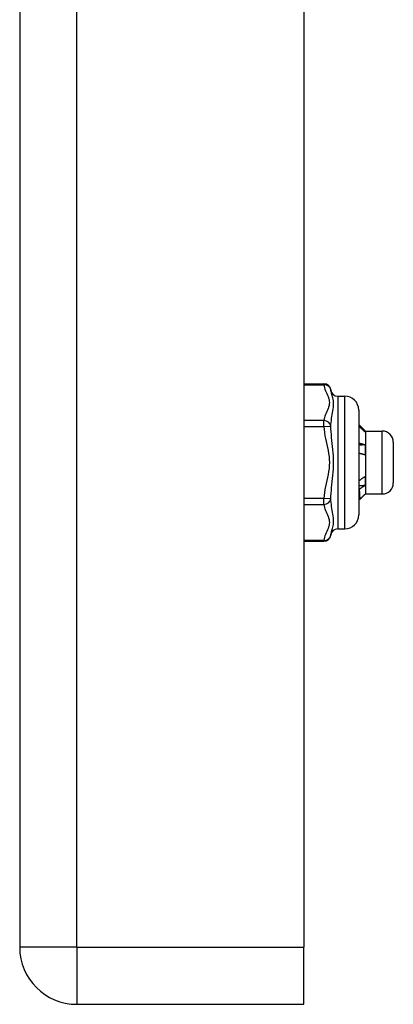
# Model space of a CAD drawing. Header units: inches. Extents: x 4 to 149, y 7 to 82.
# Tile 160 of 188: x 68.26 to 69.32, y 12.77 to 15.55. Entities that reach past the tile are written whole.
import ezdxf

# ---------------------------------------------------------------- set-up
doc = ezdxf.new("R2010")
doc.units = ezdxf.units.IN
doc.header["$MEASUREMENT"] = 0
doc.layers.add('Visible Edges(ANSI)', color=7, linetype='Continuous', lineweight=25)
doc.layers.add('Visible Tangent Edges(ANSI)', color=7, linetype='Continuous', lineweight=25)

msp = doc.modelspace()

# ---------------------------------------------------------------- linework, layer by layer
at = {"layer": 'Visible Edges(ANSI)'}
for p, q in [((68.2648, 54.4124), (68.2648, 12.9314)), ((69.0648, 54.4124), (69.0648, 12.9314)), ((69.0648, 14.5194), (69.1216, 14.5194)), ((69.1607, 14.4844), (69.1804, 14.4844)), ((69.2198, 14.4451), (69.2198, 14.1498)), ((69.237, 14.3872), (69.2335, 14.3872)), ((69.2384, 14.386), (69.2379, 14.3865)), ((69.2384, 14.386), (69.2384, 14.3855)), ((69.2384, 14.386), (69.2856, 14.386)), ((69.2384, 14.3855), (69.2384, 14.3335)), ((69.3171, 14.3545), (69.3171, 14.2403)), ((69.2384, 14.3335), (69.2384, 14.2454)), ((69.2198, 14.2461), (69.2202, 14.2459)), ((69.2384, 14.2454), (69.2384, 14.2088)), ((69.2384, 14.2088), (69.2379, 14.2083)), ((69.2384, 14.2088), (69.2856, 14.2088)), ((69.2234, 14.1941), (69.2198, 14.1977)), ((69.1607, 14.1104), (69.1804, 14.1104)), ((69.0648, 14.0754), (69.1216, 14.0754)), ((69.0648, 12.7704), (69.0648, 12.9314)), ((68.4258, 12.7704), (69.0648, 12.7704))]:
    msp.add_line(p, q, dxfattribs=at)
at = {"layer": 'Visible Edges(ANSI)', "flags": 128}
for points in [[(69.2198, 14.4045), (69.2205, 14.4038), (69.2212, 14.4031), (69.2219, 14.4024), (69.2227, 14.4017), (69.2234, 14.4009), (69.2241, 14.4002), (69.2248, 14.3995), (69.2255, 14.3988), (69.2262, 14.3981), (69.227, 14.3973), (69.2277, 14.3966), (69.2284, 14.3959), (69.2291, 14.3952), (69.2298, 14.3944), (69.2305, 14.3937), (69.2312, 14.393), (69.232, 14.3923), (69.2327, 14.3915), (69.2334, 14.3908), (69.2341, 14.3901), (69.2348, 14.3894), (69.2355, 14.3886), (69.2362, 14.3879), (69.237, 14.3872)], [(69.237, 14.3838), (69.2362, 14.3845), (69.2355, 14.3852), (69.2348, 14.3859), (69.2341, 14.3866), (69.2334, 14.3873), (69.2327, 14.388), (69.232, 14.3887), (69.2312, 14.3894), (69.2305, 14.3901), (69.2298, 14.3908), (69.2291, 14.3915), (69.2284, 14.3922), (69.2277, 14.3929), (69.227, 14.3936), (69.2262, 14.3943), (69.2255, 14.395), (69.2248, 14.3956), (69.2241, 14.3963), (69.2234, 14.397), (69.2227, 14.3977), (69.2219, 14.3984), (69.2212, 14.3991), (69.2205, 14.3998), (69.2198, 14.4005)], [(69.237, 14.3872), (69.2371, 14.3871), (69.2372, 14.387), (69.2373, 14.387), (69.2374, 14.3869), (69.2375, 14.3868), (69.2376, 14.3868), (69.2377, 14.3867), (69.2377, 14.3866), (69.2378, 14.3865), (69.2379, 14.3865), (69.2379, 14.3864), (69.238, 14.3863), (69.2381, 14.3863), (69.2381, 14.3862), (69.2382, 14.3861), (69.2382, 14.3861), (69.2382, 14.386), (69.2383, 14.3859), (69.2383, 14.3859), (69.2383, 14.3858), (69.2383, 14.3857), (69.2383, 14.3857), (69.2384, 14.3856), (69.2384, 14.3855)], [(69.2384, 14.3855), (69.2384, 14.3855), (69.2383, 14.3854), (69.2383, 14.3853), (69.2383, 14.3852), (69.2383, 14.3852), (69.2383, 14.3851), (69.2382, 14.385), (69.2382, 14.385), (69.2382, 14.3849), (69.2381, 14.3848), (69.2381, 14.3848), (69.238, 14.3847), (69.2379, 14.3846), (69.2379, 14.3845), (69.2378, 14.3845), (69.2377, 14.3844), (69.2376, 14.3843), (69.2376, 14.3843), (69.2375, 14.3842), (69.2374, 14.3841), (69.2373, 14.384), (69.2372, 14.384), (69.2371, 14.3839), (69.237, 14.3838)], [(69.2198, 14.3527), (69.2205, 14.3525), (69.2212, 14.3523), (69.2219, 14.3521), (69.2227, 14.3519), (69.2234, 14.3517), (69.2241, 14.3515), (69.2248, 14.3513), (69.2255, 14.3511), (69.2262, 14.3509), (69.227, 14.3507), (69.2277, 14.3505), (69.2284, 14.3503), (69.2291, 14.3501), (69.2298, 14.3499), (69.2305, 14.3497), (69.2312, 14.3494), (69.232, 14.3492), (69.2327, 14.349), (69.2334, 14.3488), (69.2341, 14.3486), (69.2348, 14.3484), (69.2355, 14.3481), (69.2362, 14.3479), (69.237, 14.3477)], [(69.237, 14.3477), (69.2362, 14.3476), (69.2355, 14.3476), (69.2348, 14.3475), (69.2341, 14.3474), (69.2334, 14.3473), (69.2327, 14.3473), (69.232, 14.3472), (69.2312, 14.3471), (69.2305, 14.3471), (69.2298, 14.347), (69.2291, 14.3469), (69.2284, 14.3468), (69.2277, 14.3468), (69.227, 14.3467), (69.2262, 14.3466), (69.2255, 14.3466), (69.2248, 14.3465), (69.2241, 14.3464), (69.2234, 14.3463), (69.2227, 14.3463), (69.2219, 14.3462), (69.2212, 14.3461), (69.2205, 14.3461), (69.2198, 14.346)], [(69.237, 14.3477), (69.2371, 14.3471), (69.2372, 14.3465), (69.2373, 14.3459), (69.2374, 14.3453), (69.2375, 14.3447), (69.2376, 14.3442), (69.2377, 14.3436), (69.2377, 14.343), (69.2378, 14.3424), (69.2379, 14.3418), (69.2379, 14.3412), (69.238, 14.3406), (69.2381, 14.34), (69.2381, 14.3394), (69.2382, 14.3388), (69.2382, 14.3382), (69.2382, 14.3376), (69.2383, 14.337), (69.2383, 14.3364), (69.2383, 14.3358), (69.2383, 14.3352), (69.2383, 14.3347), (69.2384, 14.3341), (69.2384, 14.3335)], [(69.237, 14.3189), (69.2362, 14.3191), (69.2355, 14.3193), (69.2348, 14.3195), (69.2341, 14.3197), (69.2334, 14.3199), (69.2327, 14.3201), (69.232, 14.3204), (69.2312, 14.3206), (69.2305, 14.3208), (69.2298, 14.3209), (69.2291, 14.3211), (69.2284, 14.3213), (69.2277, 14.3215), (69.227, 14.3217), (69.2262, 14.3219), (69.2255, 14.3221), (69.2248, 14.3223), (69.2241, 14.3225), (69.2234, 14.3227), (69.2227, 14.3229), (69.2219, 14.323), (69.2212, 14.3232), (69.2205, 14.3234), (69.2198, 14.3236)], [(69.2384, 14.3335), (69.2384, 14.3328), (69.2383, 14.3322), (69.2383, 14.3316), (69.2383, 14.331), (69.2383, 14.3304), (69.2383, 14.3298), (69.2382, 14.3292), (69.2382, 14.3286), (69.2382, 14.328), (69.2381, 14.3274), (69.2381, 14.3268), (69.238, 14.3262), (69.2379, 14.3256), (69.2379, 14.3249), (69.2378, 14.3243), (69.2377, 14.3237), (69.2376, 14.3231), (69.2376, 14.3225), (69.2375, 14.3219), (69.2374, 14.3213), (69.2373, 14.3207), (69.2372, 14.3201), (69.2371, 14.3195), (69.237, 14.3189)], [(69.2198, 14.2594), (69.2198, 14.2588), (69.2198, 14.2583), (69.2199, 14.2577), (69.2199, 14.2571), (69.2199, 14.2565), (69.2199, 14.2559), (69.2199, 14.2554), (69.22, 14.2548), (69.22, 14.2542), (69.22, 14.2537), (69.22, 14.2531), (69.22, 14.2525), (69.22, 14.252), (69.2201, 14.2514), (69.2201, 14.2508), (69.2201, 14.2503), (69.2201, 14.2497), (69.2201, 14.2492), (69.2202, 14.2486), (69.2202, 14.2481), (69.2202, 14.2475), (69.2202, 14.247), (69.2202, 14.2464), (69.2202, 14.2459)], [(69.2202, 14.2459), (69.2209, 14.2464), (69.2216, 14.2469), (69.2223, 14.2474), (69.223, 14.2479), (69.2237, 14.2484), (69.2244, 14.2489), (69.2251, 14.2495), (69.2258, 14.25), (69.2265, 14.2505), (69.2272, 14.251), (69.2279, 14.2515), (69.2286, 14.252), (69.2293, 14.2525), (69.23, 14.253), (69.2307, 14.2535), (69.2314, 14.254), (69.2321, 14.2545), (69.2328, 14.255), (69.2335, 14.2555), (69.2342, 14.256), (69.2349, 14.2565), (69.2356, 14.257), (69.2363, 14.2575), (69.237, 14.2579)], [(69.237, 14.2579), (69.2371, 14.2574), (69.2372, 14.2569), (69.2373, 14.2564), (69.2374, 14.2559), (69.2375, 14.2553), (69.2376, 14.2548), (69.2377, 14.2543), (69.2377, 14.2538), (69.2378, 14.2533), (69.2379, 14.2527), (69.2379, 14.2522), (69.238, 14.2517), (69.2381, 14.2512), (69.2381, 14.2506), (69.2382, 14.2501), (69.2382, 14.2496), (69.2382, 14.2491), (69.2383, 14.2485), (69.2383, 14.248), (69.2383, 14.2475), (69.2383, 14.2469), (69.2383, 14.2464), (69.2384, 14.2459), (69.2384, 14.2454)], [(69.2384, 14.2454), (69.2384, 14.2448), (69.2383, 14.2443), (69.2383, 14.2437), (69.2383, 14.2432), (69.2383, 14.2427), (69.2383, 14.2421), (69.2382, 14.2416), (69.2382, 14.241), (69.2382, 14.2405), (69.2381, 14.24), (69.2381, 14.2394), (69.238, 14.2389), (69.2379, 14.2384), (69.2379, 14.2378), (69.2378, 14.2373), (69.2377, 14.2368), (69.2376, 14.2362), (69.2376, 14.2357), (69.2375, 14.2352), (69.2374, 14.2346), (69.2373, 14.2341), (69.2372, 14.2336), (69.2371, 14.233), (69.237, 14.2325)], [(69.237, 14.2325), (69.2362, 14.2324), (69.2355, 14.2324), (69.2348, 14.2323), (69.2341, 14.2323), (69.2334, 14.2322), (69.2327, 14.2321), (69.232, 14.2321), (69.2312, 14.232), (69.2305, 14.232), (69.2298, 14.2319), (69.2291, 14.2319), (69.2284, 14.2318), (69.2277, 14.2317), (69.227, 14.2317), (69.2262, 14.2316), (69.2255, 14.2316), (69.2248, 14.2315), (69.2241, 14.2314), (69.2234, 14.2314), (69.2227, 14.2313), (69.2219, 14.2313), (69.2212, 14.2312), (69.2205, 14.2312), (69.2198, 14.2311)], [(69.2212, 14.2215), (69.2211, 14.2215), (69.2211, 14.2216), (69.221, 14.2216), (69.2209, 14.2216), (69.2209, 14.2217), (69.2208, 14.2217), (69.2208, 14.2217), (69.2207, 14.2218), (69.2207, 14.2218), (69.2206, 14.2218), (69.2205, 14.2218), (69.2205, 14.2219), (69.2204, 14.2219), (69.2204, 14.2219), (69.2203, 14.222), (69.2203, 14.222), (69.2202, 14.222), (69.2201, 14.2221), (69.2201, 14.2221), (69.22, 14.2221), (69.22, 14.2221), (69.2199, 14.2222), (69.2199, 14.2222), (69.2198, 14.2222)], [(69.237, 14.2325), (69.2363, 14.2321), (69.2356, 14.2316), (69.235, 14.2312), (69.2343, 14.2307), (69.2337, 14.2303), (69.233, 14.2298), (69.2324, 14.2293), (69.2317, 14.2289), (69.231, 14.2284), (69.2304, 14.228), (69.2297, 14.2275), (69.2291, 14.2271), (69.2284, 14.2266), (69.2278, 14.2261), (69.2271, 14.2257), (69.2264, 14.2252), (69.2258, 14.2248), (69.2251, 14.2243), (69.2245, 14.2238), (69.2238, 14.2234), (69.2231, 14.2229), (69.2225, 14.2224), (69.2218, 14.222), (69.2212, 14.2215)], [(69.2212, 14.2215), (69.2213, 14.2194), (69.2214, 14.2173), (69.2215, 14.2153), (69.2216, 14.2134), (69.2217, 14.2116), (69.2218, 14.2098), (69.2218, 14.2081), (69.2219, 14.2066), (69.222, 14.2051), (69.2221, 14.2037), (69.2222, 14.2024), (69.2223, 14.2011), (69.2224, 14.2), (69.2225, 14.199), (69.2226, 14.198), (69.2227, 14.1972), (69.2228, 14.1964), (69.2229, 14.1958), (69.223, 14.1953), (69.2231, 14.1948), (69.2232, 14.1945), (69.2233, 14.1942), (69.2234, 14.1941), (69.2235, 14.194)], [(69.2235, 14.194), (69.2241, 14.1946), (69.2246, 14.1952), (69.2252, 14.1957), (69.2257, 14.1963), (69.2263, 14.1969), (69.2269, 14.1974), (69.2274, 14.198), (69.228, 14.1986), (69.2286, 14.1991), (69.2291, 14.1997), (69.2297, 14.2003), (69.2302, 14.2008), (69.2308, 14.2014), (69.2314, 14.202), (69.2319, 14.2025), (69.2325, 14.2031), (69.233, 14.2037), (69.2336, 14.2042), (69.2342, 14.2048), (69.2347, 14.2054), (69.2353, 14.206), (69.2358, 14.2065), (69.2364, 14.2071), (69.237, 14.2077)], [(69.237, 14.2077), (69.237, 14.2077), (69.2371, 14.2077), (69.2371, 14.2078), (69.2371, 14.2078), (69.2372, 14.2078), (69.2372, 14.2078), (69.2373, 14.2079), (69.2373, 14.2079), (69.2374, 14.2079), (69.2374, 14.208), (69.2374, 14.208), (69.2375, 14.208), (69.2375, 14.208), (69.2375, 14.2081), (69.2376, 14.2081), (69.2376, 14.2081), (69.2376, 14.2082), (69.2377, 14.2082), (69.2377, 14.2082), (69.2377, 14.2082), (69.2378, 14.2083), (69.2378, 14.2083), (69.2378, 14.2083), (69.2379, 14.2083)]]:
    msp.add_lwpolyline(points, dxfattribs=at)
at = {"layer": 'Visible Edges(ANSI)'}
for centre, radius, start, end in [((69.1216, 14.4997), 0.0197, 6.4066, 90), ((69.1607, 14.5041), 0.0197, 186.4066, 270), ((69.1804, 14.4451), 0.0394, 0, 90), ((69.2856, 14.3545), 0.0315, 0, 90), ((69.2856, 14.2403), 0.0315, 270, 0), ((69.1804, 14.1498), 0.0394, 270, 0), ((69.1607, 14.0907), 0.0197, 90, 173.5934), ((69.1216, 14.0951), 0.0197, 270, 353.5934), ((68.4258, 12.9314), 0.161, 180, 270)]:
    msp.add_arc(centre, radius, start, end, dxfattribs=at)
at = {"layer": 'Visible Tangent Edges(ANSI)'}
for p, q in [((68.4258, 12.9314), (68.4258, 54.4124)), ((69.0648, 14.5168), (69.1216, 14.5168)), ((69.1216, 14.5168), (69.1216, 14.5194)), ((69.1607, 14.4844), (69.1607, 14.1104)), ((69.1804, 14.1104), (69.1804, 14.4844)), ((69.1216, 14.4156), (69.0648, 14.4156)), ((69.1216, 14.3986), (69.1216, 14.4156)), ((69.0648, 14.3986), (69.1216, 14.3986)), ((69.1216, 14.3986), (69.1412, 14.3997)), ((69.2856, 14.2088), (69.2856, 14.386)), ((69.1216, 14.1963), (69.0648, 14.1963)), ((69.1412, 14.1952), (69.1216, 14.1963)), ((69.1216, 14.1792), (69.1216, 14.1963)), ((69.0648, 14.1792), (69.1216, 14.1792)), ((69.1216, 14.0781), (69.0648, 14.0781)), ((69.1216, 14.0754), (69.1216, 14.0781)), ((68.4258, 12.9314), (68.2648, 12.9314)), ((68.4258, 12.9314), (68.4258, 12.7704)), ((68.4258, 12.9314), (69.0648, 12.9314))]:
    msp.add_line(p, q, dxfattribs=at)
at = {"layer": 'Visible Tangent Edges(ANSI)', "flags": 128}
for points in [[(69.1216, 14.5168), (69.1223, 14.5125), (69.1234, 14.5083), (69.1247, 14.504), (69.1263, 14.4999), (69.128, 14.4957), (69.1298, 14.4915), (69.1316, 14.4873), (69.1333, 14.4832), (69.1348, 14.479), (69.1361, 14.4747), (69.1368, 14.4705), (69.1371, 14.4662), (69.1368, 14.4619), (69.1361, 14.4577), (69.1349, 14.4535), (69.1333, 14.4493), (69.1316, 14.4451), (69.1298, 14.4409), (69.128, 14.4367), (69.1263, 14.4326), (69.1247, 14.4283), (69.1234, 14.4241), (69.1223, 14.4199), (69.1216, 14.4156)], [(69.1412, 14.3997), (69.1415, 14.4051), (69.1421, 14.4105), (69.1427, 14.416), (69.1435, 14.4215), (69.1444, 14.4269), (69.1453, 14.4323), (69.1462, 14.4376), (69.147, 14.4429), (69.1478, 14.4481), (69.1484, 14.4531), (69.1488, 14.4581), (69.1489, 14.4628), (69.1488, 14.4673), (69.1484, 14.4716), (69.1478, 14.4757), (69.147, 14.4795), (69.1462, 14.483), (69.1453, 14.4863), (69.1444, 14.4893), (69.1435, 14.4922), (69.1427, 14.4949), (69.1421, 14.4974), (69.1415, 14.4997), (69.1412, 14.5019)], [(69.1216, 14.3986), (69.1223, 14.3901), (69.1234, 14.3816), (69.1247, 14.3731), (69.1263, 14.3647), (69.128, 14.3564), (69.1298, 14.348), (69.1316, 14.3397), (69.1333, 14.3313), (69.1348, 14.3229), (69.1361, 14.3145), (69.1368, 14.306), (69.1371, 14.2975), (69.1368, 14.2889), (69.1361, 14.2804), (69.1349, 14.272), (69.1333, 14.2636), (69.1316, 14.2552), (69.1298, 14.2469), (69.128, 14.2385), (69.1263, 14.2301), (69.1247, 14.2217), (69.1234, 14.2133), (69.1223, 14.2048), (69.1216, 14.1963)], [(69.1412, 14.1952), (69.1415, 14.2028), (69.1421, 14.2106), (69.1427, 14.2186), (69.1435, 14.2267), (69.1444, 14.235), (69.1453, 14.2435), (69.1462, 14.2521), (69.147, 14.2609), (69.1478, 14.2698), (69.1484, 14.279), (69.1488, 14.2882), (69.1489, 14.2975), (69.1488, 14.3068), (69.1484, 14.316), (69.1478, 14.3251), (69.147, 14.334), (69.1462, 14.3428), (69.1453, 14.3514), (69.1444, 14.3599), (69.1435, 14.3681), (69.1427, 14.3763), (69.1421, 14.3842), (69.1415, 14.392), (69.1412, 14.3997)], [(69.1412, 14.0929), (69.1415, 14.0951), (69.1421, 14.0975), (69.1427, 14.1), (69.1435, 14.1027), (69.1444, 14.1055), (69.1453, 14.1086), (69.1462, 14.1119), (69.147, 14.1154), (69.1478, 14.1192), (69.1484, 14.1232), (69.1488, 14.1275), (69.1489, 14.1321), (69.1488, 14.1368), (69.1484, 14.1418), (69.1478, 14.1468), (69.147, 14.152), (69.1462, 14.1572), (69.1453, 14.1626), (69.1444, 14.1679), (69.1435, 14.1734), (69.1427, 14.1788), (69.1421, 14.1843), (69.1415, 14.1898), (69.1412, 14.1952)], [(69.1216, 14.1792), (69.1223, 14.175), (69.1234, 14.1707), (69.1247, 14.1665), (69.1263, 14.1623), (69.128, 14.1581), (69.1298, 14.1539), (69.1316, 14.1498), (69.1333, 14.1456), (69.1348, 14.1414), (69.1361, 14.1372), (69.1368, 14.1329), (69.1371, 14.1287), (69.1368, 14.1244), (69.1361, 14.1201), (69.1349, 14.1159), (69.1333, 14.1117), (69.1316, 14.1075), (69.1298, 14.1034), (69.128, 14.0992), (69.1263, 14.095), (69.1247, 14.0908), (69.1234, 14.0866), (69.1223, 14.0823), (69.1216, 14.0781)]]:
    msp.add_lwpolyline(points, dxfattribs=at)
at = {"layer": 'Visible Tangent Edges(ANSI)'}
for centre, major_axis, start_param, end_param in [((69.1216, 14.4997), (0.0196, 0.0022), 0, 1.474012), ((69.1216, 14.3986), (0.0196, -0.0022), 0.193569, 1.667581), ((69.1216, 14.1963), (0.0196, 0.0022), 4.615605, 6.089617), ((69.1216, 14.0951), (0.0196, -0.0022), 4.809173, 6.283185)]:
    msp.add_ellipse(centre, major_axis=major_axis, ratio=0.864664, start_param=start_param, end_param=end_param, dxfattribs=at)

doc.saveas('drawing.dxf')
